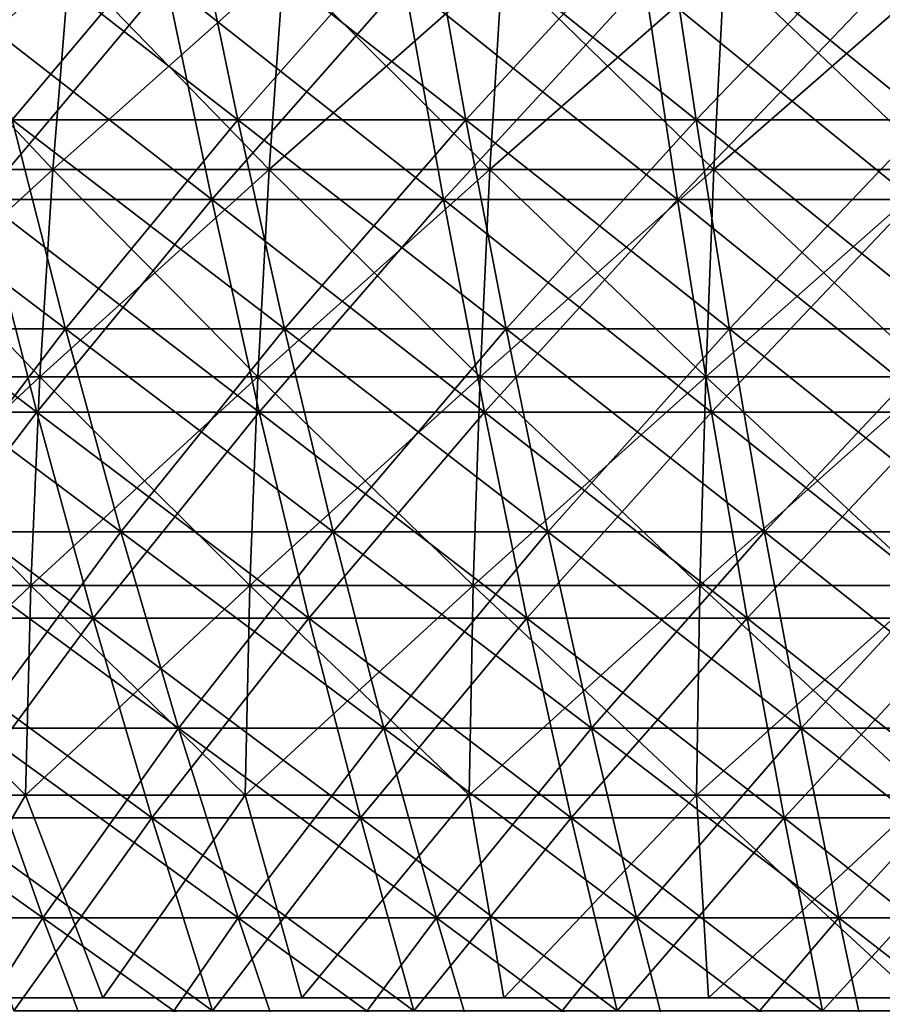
# Model space of a CAD drawing. Header units: millimetres. Extents: x -125 to 125, y 3898 to 4025.
# Tile 94 of 256: x -30 to -16, y 3934 to 3950. Entities that reach past the tile are written whole.
import ezdxf

# ---------------------------------------------------------------- set-up
doc = ezdxf.new("R2010")
doc.units = ezdxf.units.MM
doc.header["$LTSCALE"] = 2.2935
for name, color, linetype in [('2', 7, 'CONTINUOUS'), ('3', 7, 'CONTINUOUS'), ('4', 7, 'CONTINUOUS'), ('5', 7, 'CONTINUOUS'), ('6', 7, 'CONTINUOUS'), ('7', 7, 'CONTINUOUS')]:
    doc.layers.add(name, color=color, linetype=linetype)

msp = doc.modelspace()

# ---------------------------------------------------------------- linework, layer by layer
at = {"layer": '2', "color": 36, "linetype": 'Continuous', "true_color": 0x833d1e}
for points in [[(-30.235, 3947.208, 93.055), (-26.559, 3947.208, 94.17), (-31.066, 3950.715, 95.612), (-30.235, 3947.208, 93.055)], [(-31.066, 3950.715, 95.612), (-26.559, 3947.208, 94.17), (-27.289, 3950.715, 96.758), (-31.066, 3950.715, 95.612)], [(-26.559, 3947.208, 94.17), (-22.841, 3947.208, 95.141), (-27.289, 3950.715, 96.758), (-26.559, 3947.208, 94.17)], [(-27.289, 3950.715, 96.758), (-22.841, 3947.208, 95.141), (-23.469, 3950.715, 97.755), (-27.289, 3950.715, 96.758)], [(-22.841, 3947.208, 95.141), (-19.088, 3947.208, 95.964), (-23.469, 3950.715, 97.755), (-22.841, 3947.208, 95.141)], [(-23.469, 3950.715, 97.755), (-19.088, 3947.208, 95.964), (-19.613, 3950.715, 98.601), (-23.469, 3950.715, 97.755)], [(-19.088, 3947.208, 95.964), (-15.306, 3947.208, 96.639), (-19.613, 3950.715, 98.601), (-19.088, 3947.208, 95.964)], [(-19.613, 3950.715, 98.601), (-15.306, 3947.208, 96.639), (-15.727, 3950.715, 99.295), (-19.613, 3950.715, 98.601)], [(-32.893, 3943.798, 89.159), (-29.367, 3943.798, 90.382), (-33.865, 3947.208, 91.796), (-32.893, 3943.798, 89.159)], [(-33.865, 3947.208, 91.796), (-29.367, 3943.798, 90.382), (-30.235, 3947.208, 93.055), (-33.865, 3947.208, 91.796)], [(-29.367, 3943.798, 90.382), (-25.796, 3943.798, 91.465), (-30.235, 3947.208, 93.055), (-29.367, 3943.798, 90.382)], [(-30.235, 3947.208, 93.055), (-25.796, 3943.798, 91.465), (-26.559, 3947.208, 94.17), (-30.235, 3947.208, 93.055)], [(-25.796, 3943.798, 91.465), (-22.185, 3943.798, 92.407), (-26.559, 3947.208, 94.17), (-25.796, 3943.798, 91.465)], [(-26.559, 3947.208, 94.17), (-22.185, 3943.798, 92.407), (-22.841, 3947.208, 95.141), (-26.559, 3947.208, 94.17)], [(-22.185, 3943.798, 92.407), (-18.54, 3943.798, 93.207), (-22.841, 3947.208, 95.141), (-22.185, 3943.798, 92.407)], [(-22.841, 3947.208, 95.141), (-18.54, 3943.798, 93.207), (-19.088, 3947.208, 95.964), (-22.841, 3947.208, 95.141)], [(-18.54, 3943.798, 93.207), (-14.866, 3943.798, 93.863), (-19.088, 3947.208, 95.964), (-18.54, 3943.798, 93.207)], [(-19.088, 3947.208, 95.964), (-14.866, 3943.798, 93.863), (-15.306, 3947.208, 96.639), (-19.088, 3947.208, 95.964)], [(-31.879, 3940.49, 86.41), (-28.461, 3940.49, 87.595), (-32.893, 3943.798, 89.159), (-31.879, 3940.49, 86.41)], [(-32.893, 3943.798, 89.159), (-28.461, 3940.49, 87.595), (-29.367, 3943.798, 90.382), (-32.893, 3943.798, 89.159)], [(-28.461, 3940.49, 87.595), (-25.001, 3940.49, 88.645), (-29.367, 3943.798, 90.382), (-28.461, 3940.49, 87.595)], [(-29.367, 3943.798, 90.382), (-25.001, 3940.49, 88.645), (-25.796, 3943.798, 91.465), (-29.367, 3943.798, 90.382)], [(-25.001, 3940.49, 88.645), (-21.501, 3940.49, 89.558), (-25.796, 3943.798, 91.465), (-25.001, 3940.49, 88.645)], [(-25.796, 3943.798, 91.465), (-21.501, 3940.49, 89.558), (-22.185, 3943.798, 92.407), (-25.796, 3943.798, 91.465)], [(-21.501, 3940.49, 89.558), (-17.968, 3940.49, 90.334), (-22.185, 3943.798, 92.407), (-21.501, 3940.49, 89.558)], [(-22.185, 3943.798, 92.407), (-17.968, 3940.49, 90.334), (-18.54, 3943.798, 93.207), (-22.185, 3943.798, 92.407)], [(-17.968, 3940.49, 90.334), (-14.408, 3940.49, 90.969), (-18.54, 3943.798, 93.207), (-17.968, 3940.49, 90.334)], [(-18.54, 3943.798, 93.207), (-14.408, 3940.49, 90.969), (-14.866, 3943.798, 93.863), (-18.54, 3943.798, 93.207)], [(-30.825, 3937.287, 83.554), (-27.521, 3937.287, 84.7), (-31.879, 3940.49, 86.41), (-30.825, 3937.287, 83.554)], [(-31.879, 3940.49, 86.41), (-27.521, 3937.287, 84.7), (-28.461, 3940.49, 87.595), (-31.879, 3940.49, 86.41)], [(-27.521, 3937.287, 84.7), (-24.174, 3937.287, 85.715), (-28.461, 3940.49, 87.595), (-27.521, 3937.287, 84.7)], [(-28.461, 3940.49, 87.595), (-24.174, 3937.287, 85.715), (-25.001, 3940.49, 88.645), (-28.461, 3940.49, 87.595)], [(-24.174, 3937.287, 85.715), (-20.79, 3937.287, 86.598), (-25.001, 3940.49, 88.645), (-24.174, 3937.287, 85.715)], [(-25.001, 3940.49, 88.645), (-20.79, 3937.287, 86.598), (-21.501, 3940.49, 89.558), (-25.001, 3940.49, 88.645)], [(-20.79, 3937.287, 86.598), (-17.374, 3937.287, 87.347), (-21.501, 3940.49, 89.558), (-20.79, 3937.287, 86.598)], [(-21.501, 3940.49, 89.558), (-17.374, 3937.287, 87.347), (-17.968, 3940.49, 90.334), (-21.501, 3940.49, 89.558)], [(-17.374, 3937.287, 87.347), (-13.932, 3937.287, 87.962), (-17.968, 3940.49, 90.334), (-17.374, 3937.287, 87.347)], [(-17.968, 3940.49, 90.334), (-13.932, 3937.287, 87.962), (-14.408, 3940.49, 90.969), (-17.968, 3940.49, 90.334)], [(-29.732, 3934.194, 80.593), (-26.545, 3934.194, 81.698), (-30.825, 3937.287, 83.554), (-29.732, 3934.194, 80.593)], [(-30.825, 3937.287, 83.554), (-26.545, 3934.194, 81.698), (-27.521, 3937.287, 84.7), (-30.825, 3937.287, 83.554)], [(-26.545, 3934.194, 81.698), (-23.317, 3934.194, 82.677), (-27.521, 3937.287, 84.7), (-26.545, 3934.194, 81.698)], [(-27.521, 3937.287, 84.7), (-23.317, 3934.194, 82.677), (-24.174, 3937.287, 85.715), (-27.521, 3937.287, 84.7)], [(-23.317, 3934.194, 82.677), (-20.053, 3934.194, 83.529), (-24.174, 3937.287, 85.715), (-23.317, 3934.194, 82.677)], [(-24.174, 3937.287, 85.715), (-20.053, 3934.194, 83.529), (-20.79, 3937.287, 86.598), (-24.174, 3937.287, 85.715)], [(-20.053, 3934.194, 83.529), (-16.759, 3934.194, 84.252), (-20.79, 3937.287, 86.598), (-20.053, 3934.194, 83.529)], [(-20.79, 3937.287, 86.598), (-16.759, 3934.194, 84.252), (-17.374, 3937.287, 87.347), (-20.79, 3937.287, 86.598)], [(-16.759, 3934.194, 84.252), (-13.438, 3934.194, 84.845), (-17.374, 3937.287, 87.347), (-16.759, 3934.194, 84.252)], [(-17.374, 3937.287, 87.347), (-13.438, 3934.194, 84.845), (-13.932, 3937.287, 87.962), (-17.374, 3937.287, 87.347)]]:
    msp.add_3dface(points, dxfattribs=at)
at = {"layer": '3', "color": 36, "linetype": 'Continuous', "true_color": 0x833d1e}
for points in [[(-27.289, 3950.715, -96.758), (-30.235, 3947.208, -93.055), (-31.066, 3950.715, -95.612), (-27.289, 3950.715, -96.758)], [(-26.559, 3947.208, -94.17), (-30.235, 3947.208, -93.055), (-27.289, 3950.715, -96.758), (-26.559, 3947.208, -94.17)], [(-23.469, 3950.715, -97.755), (-26.559, 3947.208, -94.17), (-27.289, 3950.715, -96.758), (-23.469, 3950.715, -97.755)], [(-22.841, 3947.208, -95.141), (-26.559, 3947.208, -94.17), (-23.469, 3950.715, -97.755), (-22.841, 3947.208, -95.141)], [(-19.613, 3950.715, -98.601), (-22.841, 3947.208, -95.141), (-23.469, 3950.715, -97.755), (-19.613, 3950.715, -98.601)], [(-19.088, 3947.208, -95.964), (-22.841, 3947.208, -95.141), (-19.613, 3950.715, -98.601), (-19.088, 3947.208, -95.964)], [(-15.727, 3950.715, -99.295), (-19.088, 3947.208, -95.964), (-19.613, 3950.715, -98.601), (-15.727, 3950.715, -99.295)], [(-15.306, 3947.208, -96.639), (-19.088, 3947.208, -95.964), (-15.727, 3950.715, -99.295), (-15.306, 3947.208, -96.639)], [(-29.367, 3943.798, -90.382), (-32.893, 3943.798, -89.159), (-30.235, 3947.208, -93.055), (-29.367, 3943.798, -90.382)], [(-26.559, 3947.208, -94.17), (-29.367, 3943.798, -90.382), (-30.235, 3947.208, -93.055), (-26.559, 3947.208, -94.17)], [(-25.796, 3943.798, -91.465), (-29.367, 3943.798, -90.382), (-26.559, 3947.208, -94.17), (-25.796, 3943.798, -91.465)], [(-22.841, 3947.208, -95.141), (-25.796, 3943.798, -91.465), (-26.559, 3947.208, -94.17), (-22.841, 3947.208, -95.141)], [(-22.185, 3943.798, -92.407), (-25.796, 3943.798, -91.465), (-22.841, 3947.208, -95.141), (-22.185, 3943.798, -92.407)], [(-19.088, 3947.208, -95.964), (-22.185, 3943.798, -92.407), (-22.841, 3947.208, -95.141), (-19.088, 3947.208, -95.964)], [(-18.54, 3943.798, -93.207), (-22.185, 3943.798, -92.407), (-19.088, 3947.208, -95.964), (-18.54, 3943.798, -93.207)], [(-15.306, 3947.208, -96.639), (-18.54, 3943.798, -93.207), (-19.088, 3947.208, -95.964), (-15.306, 3947.208, -96.639)], [(-14.866, 3943.798, -93.863), (-18.54, 3943.798, -93.207), (-15.306, 3947.208, -96.639), (-14.866, 3943.798, -93.863)], [(-29.367, 3943.798, -90.382), (-31.879, 3940.49, -86.41), (-32.893, 3943.798, -89.159), (-29.367, 3943.798, -90.382)], [(-28.461, 3940.49, -87.595), (-31.879, 3940.49, -86.41), (-29.367, 3943.798, -90.382), (-28.461, 3940.49, -87.595)], [(-25.796, 3943.798, -91.465), (-28.461, 3940.49, -87.595), (-29.367, 3943.798, -90.382), (-25.796, 3943.798, -91.465)], [(-25.001, 3940.49, -88.645), (-28.461, 3940.49, -87.595), (-25.796, 3943.798, -91.465), (-25.001, 3940.49, -88.645)], [(-22.185, 3943.798, -92.407), (-25.001, 3940.49, -88.645), (-25.796, 3943.798, -91.465), (-22.185, 3943.798, -92.407)], [(-21.501, 3940.49, -89.558), (-25.001, 3940.49, -88.645), (-22.185, 3943.798, -92.407), (-21.501, 3940.49, -89.558)], [(-18.54, 3943.798, -93.207), (-21.501, 3940.49, -89.558), (-22.185, 3943.798, -92.407), (-18.54, 3943.798, -93.207)], [(-17.968, 3940.49, -90.334), (-21.501, 3940.49, -89.558), (-18.54, 3943.798, -93.207), (-17.968, 3940.49, -90.334)], [(-14.866, 3943.798, -93.863), (-17.968, 3940.49, -90.334), (-18.54, 3943.798, -93.207), (-14.866, 3943.798, -93.863)], [(-14.408, 3940.49, -90.969), (-17.968, 3940.49, -90.334), (-14.866, 3943.798, -93.863), (-14.408, 3940.49, -90.969)], [(-28.461, 3940.49, -87.595), (-30.825, 3937.287, -83.554), (-31.879, 3940.49, -86.41), (-28.461, 3940.49, -87.595)], [(-27.521, 3937.287, -84.7), (-30.825, 3937.287, -83.554), (-28.461, 3940.49, -87.595), (-27.521, 3937.287, -84.7)], [(-25.001, 3940.49, -88.645), (-27.521, 3937.287, -84.7), (-28.461, 3940.49, -87.595), (-25.001, 3940.49, -88.645)], [(-24.174, 3937.287, -85.715), (-27.521, 3937.287, -84.7), (-25.001, 3940.49, -88.645), (-24.174, 3937.287, -85.715)], [(-21.501, 3940.49, -89.558), (-24.174, 3937.287, -85.715), (-25.001, 3940.49, -88.645), (-21.501, 3940.49, -89.558)], [(-20.79, 3937.287, -86.598), (-24.174, 3937.287, -85.715), (-21.501, 3940.49, -89.558), (-20.79, 3937.287, -86.598)], [(-17.968, 3940.49, -90.334), (-20.79, 3937.287, -86.598), (-21.501, 3940.49, -89.558), (-17.968, 3940.49, -90.334)], [(-17.374, 3937.287, -87.347), (-20.79, 3937.287, -86.598), (-17.968, 3940.49, -90.334), (-17.374, 3937.287, -87.347)], [(-14.408, 3940.49, -90.969), (-17.374, 3937.287, -87.347), (-17.968, 3940.49, -90.334), (-14.408, 3940.49, -90.969)], [(-13.932, 3937.287, -87.962), (-17.374, 3937.287, -87.347), (-14.408, 3940.49, -90.969), (-13.932, 3937.287, -87.962)], [(-27.521, 3937.287, -84.7), (-29.732, 3934.194, -80.593), (-30.825, 3937.287, -83.554), (-27.521, 3937.287, -84.7)], [(-26.545, 3934.194, -81.698), (-29.732, 3934.194, -80.593), (-27.521, 3937.287, -84.7), (-26.545, 3934.194, -81.698)], [(-24.174, 3937.287, -85.715), (-26.545, 3934.194, -81.698), (-27.521, 3937.287, -84.7), (-24.174, 3937.287, -85.715)], [(-23.317, 3934.194, -82.677), (-26.545, 3934.194, -81.698), (-24.174, 3937.287, -85.715), (-23.317, 3934.194, -82.677)], [(-20.79, 3937.287, -86.598), (-23.317, 3934.194, -82.677), (-24.174, 3937.287, -85.715), (-20.79, 3937.287, -86.598)], [(-20.053, 3934.194, -83.529), (-23.317, 3934.194, -82.677), (-20.79, 3937.287, -86.598), (-20.053, 3934.194, -83.529)], [(-17.374, 3937.287, -87.347), (-20.053, 3934.194, -83.529), (-20.79, 3937.287, -86.598), (-17.374, 3937.287, -87.347)], [(-16.759, 3934.194, -84.252), (-20.053, 3934.194, -83.529), (-17.374, 3937.287, -87.347), (-16.759, 3934.194, -84.252)], [(-13.932, 3937.287, -87.962), (-16.759, 3934.194, -84.252), (-17.374, 3937.287, -87.347), (-13.932, 3937.287, -87.962)], [(-13.438, 3934.194, -84.845), (-16.759, 3934.194, -84.252), (-13.932, 3937.287, -87.962), (-13.438, 3934.194, -84.845)]]:
    msp.add_3dface(points, dxfattribs=at)
at = {"layer": '4', "color": 36, "linetype": 'Continuous', "true_color": 0x833d1e}
for points in [[(-29.761, 3948.489, -91.593), (-26.142, 3948.489, -92.691), (-30.577, 3951.939, -94.107), (-29.761, 3948.489, -91.593)], [(-30.577, 3951.939, -94.107), (-26.142, 3948.489, -92.691), (-26.859, 3951.939, -95.235), (-30.577, 3951.939, -94.107)], [(-26.142, 3948.489, -92.691), (-22.482, 3948.489, -93.646), (-26.859, 3951.939, -95.235), (-26.142, 3948.489, -92.691)], [(-26.859, 3951.939, -95.235), (-22.482, 3948.489, -93.646), (-23.099, 3951.939, -96.216), (-26.859, 3951.939, -95.235)], [(-22.482, 3948.489, -93.646), (-18.789, 3948.489, -94.457), (-23.099, 3951.939, -96.216), (-22.482, 3948.489, -93.646)], [(-23.099, 3951.939, -96.216), (-18.789, 3948.489, -94.457), (-19.304, 3951.939, -97.049), (-23.099, 3951.939, -96.216)], [(-18.789, 3948.489, -94.457), (-15.066, 3948.489, -95.121), (-19.304, 3951.939, -97.049), (-18.789, 3948.489, -94.457)], [(-19.304, 3951.939, -97.049), (-15.066, 3948.489, -95.121), (-15.479, 3951.939, -97.732), (-19.304, 3951.939, -97.049)], [(-32.377, 3945.134, -87.762), (-28.907, 3945.134, -88.966), (-33.334, 3948.489, -90.354), (-32.377, 3945.134, -87.762)], [(-33.334, 3948.489, -90.354), (-28.907, 3945.134, -88.966), (-29.761, 3948.489, -91.593), (-33.334, 3948.489, -90.354)], [(-28.907, 3945.134, -88.966), (-25.392, 3945.134, -90.032), (-29.761, 3948.489, -91.593), (-28.907, 3945.134, -88.966)], [(-29.761, 3948.489, -91.593), (-25.392, 3945.134, -90.032), (-26.142, 3948.489, -92.691), (-29.761, 3948.489, -91.593)], [(-25.392, 3945.134, -90.032), (-21.837, 3945.134, -90.959), (-26.142, 3948.489, -92.691), (-25.392, 3945.134, -90.032)], [(-26.142, 3948.489, -92.691), (-21.837, 3945.134, -90.959), (-22.482, 3948.489, -93.646), (-26.142, 3948.489, -92.691)], [(-21.837, 3945.134, -90.959), (-18.25, 3945.134, -91.747), (-22.482, 3948.489, -93.646), (-21.837, 3945.134, -90.959)], [(-22.482, 3948.489, -93.646), (-18.25, 3945.134, -91.747), (-18.789, 3948.489, -94.457), (-22.482, 3948.489, -93.646)], [(-18.25, 3945.134, -91.747), (-14.633, 3945.134, -92.392), (-18.789, 3948.489, -94.457), (-18.25, 3945.134, -91.747)], [(-18.789, 3948.489, -94.457), (-14.633, 3945.134, -92.392), (-15.066, 3948.489, -95.121), (-18.789, 3948.489, -94.457)], [(-31.38, 3941.879, -85.06), (-28.017, 3941.879, -86.227), (-32.377, 3945.134, -87.762), (-31.38, 3941.879, -85.06)], [(-32.377, 3945.134, -87.762), (-28.017, 3941.879, -86.227), (-28.907, 3945.134, -88.966), (-32.377, 3945.134, -87.762)], [(-28.017, 3941.879, -86.227), (-24.61, 3941.879, -87.26), (-28.907, 3945.134, -88.966), (-28.017, 3941.879, -86.227)], [(-28.907, 3945.134, -88.966), (-24.61, 3941.879, -87.26), (-25.392, 3945.134, -90.032), (-28.907, 3945.134, -88.966)], [(-24.61, 3941.879, -87.26), (-21.165, 3941.879, -88.159), (-25.392, 3945.134, -90.032), (-24.61, 3941.879, -87.26)], [(-25.392, 3945.134, -90.032), (-21.165, 3941.879, -88.159), (-21.837, 3945.134, -90.959), (-25.392, 3945.134, -90.032)], [(-21.165, 3941.879, -88.159), (-17.688, 3941.879, -88.922), (-21.837, 3945.134, -90.959), (-21.165, 3941.879, -88.159)], [(-21.837, 3945.134, -90.959), (-17.688, 3941.879, -88.922), (-18.25, 3945.134, -91.747), (-21.837, 3945.134, -90.959)], [(-17.688, 3941.879, -88.922), (-14.183, 3941.879, -89.548), (-18.25, 3945.134, -91.747), (-17.688, 3941.879, -88.922)], [(-18.25, 3945.134, -91.747), (-14.183, 3941.879, -89.548), (-14.633, 3945.134, -92.392), (-18.25, 3945.134, -91.747)], [(-30.344, 3938.728, -82.252), (-27.092, 3938.728, -83.38), (-31.38, 3941.879, -85.06), (-30.344, 3938.728, -82.252)], [(-31.38, 3941.879, -85.06), (-27.092, 3938.728, -83.38), (-28.017, 3941.879, -86.227), (-31.38, 3941.879, -85.06)], [(-27.092, 3938.728, -83.38), (-23.797, 3938.728, -84.379), (-28.017, 3941.879, -86.227), (-27.092, 3938.728, -83.38)], [(-28.017, 3941.879, -86.227), (-23.797, 3938.728, -84.379), (-24.61, 3941.879, -87.26), (-28.017, 3941.879, -86.227)], [(-23.797, 3938.728, -84.379), (-20.466, 3938.728, -85.249), (-24.61, 3941.879, -87.26), (-23.797, 3938.728, -84.379)], [(-24.61, 3941.879, -87.26), (-20.466, 3938.728, -85.249), (-21.165, 3941.879, -88.159), (-24.61, 3941.879, -87.26)], [(-20.466, 3938.728, -85.249), (-17.104, 3938.728, -85.986), (-21.165, 3941.879, -88.159), (-20.466, 3938.728, -85.249)], [(-21.165, 3941.879, -88.159), (-17.104, 3938.728, -85.986), (-17.688, 3941.879, -88.922), (-21.165, 3941.879, -88.159)], [(-17.104, 3938.728, -85.986), (-13.715, 3938.728, -86.592), (-17.688, 3941.879, -88.922), (-17.104, 3938.728, -85.986)], [(-17.688, 3941.879, -88.922), (-13.715, 3938.728, -86.592), (-14.183, 3941.879, -89.548), (-17.688, 3941.879, -88.922)], [(-32.363, 3935.685, -78.131), (-29.271, 3935.685, -79.341), (-33.55, 3938.728, -80.997), (-32.363, 3935.685, -78.131)], [(-33.55, 3938.728, -80.997), (-29.271, 3935.685, -79.341), (-30.344, 3938.728, -82.252), (-33.55, 3938.728, -80.997)], [(-29.271, 3935.685, -79.341), (-26.133, 3935.685, -80.429), (-30.344, 3938.728, -82.252), (-29.271, 3935.685, -79.341)], [(-30.344, 3938.728, -82.252), (-26.133, 3935.685, -80.429), (-27.092, 3938.728, -83.38), (-30.344, 3938.728, -82.252)], [(-26.133, 3935.685, -80.429), (-22.955, 3935.685, -81.393), (-27.092, 3938.728, -83.38), (-26.133, 3935.685, -80.429)], [(-27.092, 3938.728, -83.38), (-22.955, 3935.685, -81.393), (-23.797, 3938.728, -84.379), (-27.092, 3938.728, -83.38)], [(-22.955, 3935.685, -81.393), (-19.742, 3935.685, -82.232), (-23.797, 3938.728, -84.379), (-22.955, 3935.685, -81.393)], [(-23.797, 3938.728, -84.379), (-19.742, 3935.685, -82.232), (-20.466, 3938.728, -85.249), (-23.797, 3938.728, -84.379)], [(-19.742, 3935.685, -82.232), (-16.498, 3935.685, -82.943), (-20.466, 3938.728, -85.249), (-19.742, 3935.685, -82.232)], [(-20.466, 3938.728, -85.249), (-16.498, 3935.685, -82.943), (-17.104, 3938.728, -85.986), (-20.466, 3938.728, -85.249)], [(-16.498, 3935.685, -82.943), (-13.229, 3935.685, -83.527), (-17.104, 3938.728, -85.986), (-16.498, 3935.685, -82.943)], [(-17.104, 3938.728, -85.986), (-13.229, 3935.685, -83.527), (-13.715, 3938.728, -86.592), (-17.104, 3938.728, -85.986)], [(-31.135, 3932.753, -75.167), (-28.16, 3932.753, -76.331), (-32.363, 3935.685, -78.131), (-31.135, 3932.753, -75.167)], [(-32.363, 3935.685, -78.131), (-28.16, 3932.753, -76.331), (-29.271, 3935.685, -79.341), (-32.363, 3935.685, -78.131)], [(-28.16, 3932.753, -76.331), (-25.142, 3932.753, -77.378), (-29.271, 3935.685, -79.341), (-28.16, 3932.753, -76.331)], [(-29.271, 3935.685, -79.341), (-25.142, 3932.753, -77.378), (-26.133, 3935.685, -80.429), (-29.271, 3935.685, -79.341)], [(-25.142, 3932.753, -77.378), (-22.084, 3932.753, -78.305), (-26.133, 3935.685, -80.429), (-25.142, 3932.753, -77.378)], [(-26.133, 3935.685, -80.429), (-22.084, 3932.753, -78.305), (-22.955, 3935.685, -81.393), (-26.133, 3935.685, -80.429)], [(-22.084, 3932.753, -78.305), (-18.993, 3932.753, -79.112), (-22.955, 3935.685, -81.393), (-22.084, 3932.753, -78.305)], [(-22.955, 3935.685, -81.393), (-18.993, 3932.753, -79.112), (-19.742, 3935.685, -82.232), (-22.955, 3935.685, -81.393)], [(-18.993, 3932.753, -79.112), (-15.873, 3932.753, -79.797), (-19.742, 3935.685, -82.232), (-18.993, 3932.753, -79.112)], [(-19.742, 3935.685, -82.232), (-15.873, 3932.753, -79.797), (-16.498, 3935.685, -82.943), (-19.742, 3935.685, -82.232)], [(-15.873, 3932.753, -79.797), (-12.728, 3932.753, -80.358), (-16.498, 3935.685, -82.943), (-15.873, 3932.753, -79.797)], [(-16.498, 3935.685, -82.943), (-12.728, 3932.753, -80.358), (-13.229, 3935.685, -83.527), (-16.498, 3935.685, -82.943)]]:
    msp.add_3dface(points, dxfattribs=at)
at = {"layer": '5', "color": 36, "linetype": 'Continuous', "true_color": 0x833d1e}
for points in [[(-26.859, 3951.939, 95.235), (-29.761, 3948.489, 91.593), (-30.577, 3951.939, 94.107), (-26.859, 3951.939, 95.235)], [(-26.142, 3948.489, 92.691), (-29.761, 3948.489, 91.593), (-26.859, 3951.939, 95.235), (-26.142, 3948.489, 92.691)], [(-23.099, 3951.939, 96.216), (-26.142, 3948.489, 92.691), (-26.859, 3951.939, 95.235), (-23.099, 3951.939, 96.216)], [(-22.482, 3948.489, 93.646), (-26.142, 3948.489, 92.691), (-23.099, 3951.939, 96.216), (-22.482, 3948.489, 93.646)], [(-19.304, 3951.939, 97.049), (-22.482, 3948.489, 93.646), (-23.099, 3951.939, 96.216), (-19.304, 3951.939, 97.049)], [(-18.789, 3948.489, 94.457), (-22.482, 3948.489, 93.646), (-19.304, 3951.939, 97.049), (-18.789, 3948.489, 94.457)], [(-15.479, 3951.939, 97.732), (-18.789, 3948.489, 94.457), (-19.304, 3951.939, 97.049), (-15.479, 3951.939, 97.732)], [(-15.066, 3948.489, 95.121), (-18.789, 3948.489, 94.457), (-15.479, 3951.939, 97.732), (-15.066, 3948.489, 95.121)], [(-28.907, 3945.134, 88.966), (-32.377, 3945.134, 87.762), (-29.761, 3948.489, 91.593), (-28.907, 3945.134, 88.966)], [(-26.142, 3948.489, 92.691), (-28.907, 3945.134, 88.966), (-29.761, 3948.489, 91.593), (-26.142, 3948.489, 92.691)], [(-25.392, 3945.134, 90.032), (-28.907, 3945.134, 88.966), (-26.142, 3948.489, 92.691), (-25.392, 3945.134, 90.032)], [(-22.482, 3948.489, 93.646), (-25.392, 3945.134, 90.032), (-26.142, 3948.489, 92.691), (-22.482, 3948.489, 93.646)], [(-21.837, 3945.134, 90.959), (-25.392, 3945.134, 90.032), (-22.482, 3948.489, 93.646), (-21.837, 3945.134, 90.959)], [(-18.789, 3948.489, 94.457), (-21.837, 3945.134, 90.959), (-22.482, 3948.489, 93.646), (-18.789, 3948.489, 94.457)], [(-18.25, 3945.134, 91.747), (-21.837, 3945.134, 90.959), (-18.789, 3948.489, 94.457), (-18.25, 3945.134, 91.747)], [(-15.066, 3948.489, 95.121), (-18.25, 3945.134, 91.747), (-18.789, 3948.489, 94.457), (-15.066, 3948.489, 95.121)], [(-14.633, 3945.134, 92.392), (-18.25, 3945.134, 91.747), (-15.066, 3948.489, 95.121), (-14.633, 3945.134, 92.392)], [(-28.907, 3945.134, 88.966), (-31.38, 3941.879, 85.06), (-32.377, 3945.134, 87.762), (-28.907, 3945.134, 88.966)], [(-28.017, 3941.879, 86.227), (-31.38, 3941.879, 85.06), (-28.907, 3945.134, 88.966), (-28.017, 3941.879, 86.227)], [(-25.392, 3945.134, 90.032), (-28.017, 3941.879, 86.227), (-28.907, 3945.134, 88.966), (-25.392, 3945.134, 90.032)], [(-24.61, 3941.879, 87.26), (-28.017, 3941.879, 86.227), (-25.392, 3945.134, 90.032), (-24.61, 3941.879, 87.26)], [(-21.837, 3945.134, 90.959), (-24.61, 3941.879, 87.26), (-25.392, 3945.134, 90.032), (-21.837, 3945.134, 90.959)], [(-21.165, 3941.879, 88.159), (-24.61, 3941.879, 87.26), (-21.837, 3945.134, 90.959), (-21.165, 3941.879, 88.159)], [(-18.25, 3945.134, 91.747), (-21.165, 3941.879, 88.159), (-21.837, 3945.134, 90.959), (-18.25, 3945.134, 91.747)], [(-17.688, 3941.879, 88.922), (-21.165, 3941.879, 88.159), (-18.25, 3945.134, 91.747), (-17.688, 3941.879, 88.922)], [(-14.633, 3945.134, 92.392), (-17.688, 3941.879, 88.922), (-18.25, 3945.134, 91.747), (-14.633, 3945.134, 92.392)], [(-14.183, 3941.879, 89.548), (-17.688, 3941.879, 88.922), (-14.633, 3945.134, 92.392), (-14.183, 3941.879, 89.548)], [(-28.017, 3941.879, 86.227), (-30.344, 3938.728, 82.252), (-31.38, 3941.879, 85.06), (-28.017, 3941.879, 86.227)], [(-27.092, 3938.728, 83.38), (-30.344, 3938.728, 82.252), (-28.017, 3941.879, 86.227), (-27.092, 3938.728, 83.38)], [(-24.61, 3941.879, 87.26), (-27.092, 3938.728, 83.38), (-28.017, 3941.879, 86.227), (-24.61, 3941.879, 87.26)], [(-23.797, 3938.728, 84.379), (-27.092, 3938.728, 83.38), (-24.61, 3941.879, 87.26), (-23.797, 3938.728, 84.379)], [(-21.165, 3941.879, 88.159), (-23.797, 3938.728, 84.379), (-24.61, 3941.879, 87.26), (-21.165, 3941.879, 88.159)], [(-20.466, 3938.728, 85.249), (-23.797, 3938.728, 84.379), (-21.165, 3941.879, 88.159), (-20.466, 3938.728, 85.249)], [(-17.688, 3941.879, 88.922), (-20.466, 3938.728, 85.249), (-21.165, 3941.879, 88.159), (-17.688, 3941.879, 88.922)], [(-17.104, 3938.728, 85.986), (-20.466, 3938.728, 85.249), (-17.688, 3941.879, 88.922), (-17.104, 3938.728, 85.986)], [(-14.183, 3941.879, 89.548), (-17.104, 3938.728, 85.986), (-17.688, 3941.879, 88.922), (-14.183, 3941.879, 89.548)], [(-13.715, 3938.728, 86.592), (-17.104, 3938.728, 85.986), (-14.183, 3941.879, 89.548), (-13.715, 3938.728, 86.592)], [(-29.271, 3935.685, 79.341), (-32.363, 3935.685, 78.131), (-30.344, 3938.728, 82.252), (-29.271, 3935.685, 79.341)], [(-27.092, 3938.728, 83.38), (-29.271, 3935.685, 79.341), (-30.344, 3938.728, 82.252), (-27.092, 3938.728, 83.38)], [(-26.133, 3935.685, 80.429), (-29.271, 3935.685, 79.341), (-27.092, 3938.728, 83.38), (-26.133, 3935.685, 80.429)], [(-23.797, 3938.728, 84.379), (-26.133, 3935.685, 80.429), (-27.092, 3938.728, 83.38), (-23.797, 3938.728, 84.379)], [(-22.955, 3935.685, 81.393), (-26.133, 3935.685, 80.429), (-23.797, 3938.728, 84.379), (-22.955, 3935.685, 81.393)], [(-20.466, 3938.728, 85.249), (-22.955, 3935.685, 81.393), (-23.797, 3938.728, 84.379), (-20.466, 3938.728, 85.249)], [(-19.742, 3935.685, 82.232), (-22.955, 3935.685, 81.393), (-20.466, 3938.728, 85.249), (-19.742, 3935.685, 82.232)], [(-17.104, 3938.728, 85.986), (-19.742, 3935.685, 82.232), (-20.466, 3938.728, 85.249), (-17.104, 3938.728, 85.986)], [(-16.498, 3935.685, 82.943), (-19.742, 3935.685, 82.232), (-17.104, 3938.728, 85.986), (-16.498, 3935.685, 82.943)], [(-13.715, 3938.728, 86.592), (-16.498, 3935.685, 82.943), (-17.104, 3938.728, 85.986), (-13.715, 3938.728, 86.592)], [(-13.229, 3935.685, 83.527), (-16.498, 3935.685, 82.943), (-13.715, 3938.728, 86.592), (-13.229, 3935.685, 83.527)], [(-29.271, 3935.685, 79.341), (-31.135, 3932.753, 75.167), (-32.363, 3935.685, 78.131), (-29.271, 3935.685, 79.341)], [(-28.16, 3932.753, 76.331), (-31.135, 3932.753, 75.167), (-29.271, 3935.685, 79.341), (-28.16, 3932.753, 76.331)], [(-26.133, 3935.685, 80.429), (-28.16, 3932.753, 76.331), (-29.271, 3935.685, 79.341), (-26.133, 3935.685, 80.429)], [(-25.142, 3932.753, 77.378), (-28.16, 3932.753, 76.331), (-26.133, 3935.685, 80.429), (-25.142, 3932.753, 77.378)], [(-22.955, 3935.685, 81.393), (-25.142, 3932.753, 77.378), (-26.133, 3935.685, 80.429), (-22.955, 3935.685, 81.393)], [(-22.084, 3932.753, 78.305), (-25.142, 3932.753, 77.378), (-22.955, 3935.685, 81.393), (-22.084, 3932.753, 78.305)], [(-19.742, 3935.685, 82.232), (-22.084, 3932.753, 78.305), (-22.955, 3935.685, 81.393), (-19.742, 3935.685, 82.232)], [(-18.993, 3932.753, 79.112), (-22.084, 3932.753, 78.305), (-19.742, 3935.685, 82.232), (-18.993, 3932.753, 79.112)], [(-16.498, 3935.685, 82.943), (-18.993, 3932.753, 79.112), (-19.742, 3935.685, 82.232), (-16.498, 3935.685, 82.943)], [(-15.873, 3932.753, 79.797), (-18.993, 3932.753, 79.112), (-16.498, 3935.685, 82.943), (-15.873, 3932.753, 79.797)], [(-13.229, 3935.685, 83.527), (-15.873, 3932.753, 79.797), (-16.498, 3935.685, 82.943), (-13.229, 3935.685, 83.527)], [(-12.728, 3932.753, 80.358), (-15.873, 3932.753, 79.797), (-13.229, 3935.685, 83.527), (-12.728, 3932.753, 80.358)]]:
    msp.add_3dface(points, dxfattribs=at)
at = {"layer": '6', "color": 7, "linetype": 'Continuous', "true_color": 0xe0f2ff}
for points in [[(-32.507, 3947.692, 66.269), (-29.108, 3947.692, 67.831), (-32.211, 3950.994, 65.667), (-32.507, 3947.692, 66.269)], [(-32.211, 3950.994, 65.667), (-29.108, 3947.692, 67.831), (-28.844, 3950.994, 67.214), (-32.211, 3950.994, 65.667)], [(-29.108, 3947.692, 67.831), (-25.636, 3947.692, 69.218), (-28.844, 3950.994, 67.214), (-29.108, 3947.692, 67.831)], [(-28.844, 3950.994, 67.214), (-25.636, 3947.692, 69.218), (-25.402, 3950.994, 68.588), (-28.844, 3950.994, 67.214)], [(-25.636, 3947.692, 69.218), (-22.097, 3947.692, 70.428), (-25.402, 3950.994, 68.588), (-25.636, 3947.692, 69.218)], [(-25.402, 3950.994, 68.588), (-22.097, 3947.692, 70.428), (-21.896, 3950.994, 69.787), (-25.402, 3950.994, 68.588)], [(-22.097, 3947.692, 70.428), (-18.501, 3947.692, 71.456), (-21.896, 3950.994, 69.787), (-22.097, 3947.692, 70.428)], [(-21.896, 3950.994, 69.787), (-18.501, 3947.692, 71.456), (-18.333, 3950.994, 70.806), (-21.896, 3950.994, 69.787)], [(-18.501, 3947.692, 71.456), (-14.858, 3947.692, 72.302), (-18.333, 3950.994, 70.806), (-18.501, 3947.692, 71.456)], [(-18.333, 3950.994, 70.806), (-14.858, 3947.692, 72.302), (-14.723, 3950.994, 71.644), (-18.333, 3950.994, 70.806)], [(-32.737, 3944.364, 66.738), (-29.315, 3944.364, 68.311), (-32.507, 3947.692, 66.269), (-32.737, 3944.364, 66.738)], [(-32.507, 3947.692, 66.269), (-29.315, 3944.364, 68.311), (-29.108, 3947.692, 67.831), (-32.507, 3947.692, 66.269)], [(-29.315, 3944.364, 68.311), (-25.817, 3944.364, 69.708), (-29.108, 3947.692, 67.831), (-29.315, 3944.364, 68.311)], [(-29.108, 3947.692, 67.831), (-25.817, 3944.364, 69.708), (-25.636, 3947.692, 69.218), (-29.108, 3947.692, 67.831)], [(-25.817, 3944.364, 69.708), (-22.253, 3944.364, 70.926), (-25.636, 3947.692, 69.218), (-25.817, 3944.364, 69.708)], [(-25.636, 3947.692, 69.218), (-22.253, 3944.364, 70.926), (-22.097, 3947.692, 70.428), (-25.636, 3947.692, 69.218)], [(-22.253, 3944.364, 70.926), (-18.632, 3944.364, 71.962), (-22.097, 3947.692, 70.428), (-22.253, 3944.364, 70.926)], [(-22.097, 3947.692, 70.428), (-18.632, 3944.364, 71.962), (-18.501, 3947.692, 71.456), (-22.097, 3947.692, 70.428)], [(-18.632, 3944.364, 71.962), (-14.964, 3944.364, 72.814), (-18.501, 3947.692, 71.456), (-18.632, 3944.364, 71.962)], [(-18.501, 3947.692, 71.456), (-14.964, 3944.364, 72.814), (-14.858, 3947.692, 72.302), (-18.501, 3947.692, 71.456)], [(-32.901, 3941.016, 67.073), (-29.461, 3941.016, 68.653), (-32.737, 3944.364, 66.738), (-32.901, 3941.016, 67.073)], [(-32.737, 3944.364, 66.738), (-29.461, 3941.016, 68.653), (-29.315, 3944.364, 68.311), (-32.737, 3944.364, 66.738)], [(-29.461, 3941.016, 68.653), (-25.946, 3941.016, 70.057), (-29.315, 3944.364, 68.311), (-29.461, 3941.016, 68.653)], [(-29.315, 3944.364, 68.311), (-25.946, 3941.016, 70.057), (-25.817, 3944.364, 69.708), (-29.315, 3944.364, 68.311)], [(-25.946, 3941.016, 70.057), (-22.365, 3941.016, 71.282), (-25.817, 3944.364, 69.708), (-25.946, 3941.016, 70.057)], [(-25.817, 3944.364, 69.708), (-22.365, 3941.016, 71.282), (-22.253, 3944.364, 70.926), (-25.817, 3944.364, 69.708)], [(-22.365, 3941.016, 71.282), (-18.726, 3941.016, 72.323), (-22.253, 3944.364, 70.926), (-22.365, 3941.016, 71.282)], [(-22.253, 3944.364, 70.926), (-18.726, 3941.016, 72.323), (-18.632, 3944.364, 71.962), (-22.253, 3944.364, 70.926)], [(-18.726, 3941.016, 72.323), (-15.039, 3941.016, 73.178), (-18.632, 3944.364, 71.962), (-18.726, 3941.016, 72.323)], [(-18.632, 3944.364, 71.962), (-15.039, 3941.016, 73.178), (-14.964, 3944.364, 72.814), (-18.632, 3944.364, 71.962)], [(-32.998, 3937.654, 67.272), (-29.549, 3937.654, 68.857), (-32.901, 3941.016, 67.073), (-32.998, 3937.654, 67.272)], [(-32.901, 3941.016, 67.073), (-29.549, 3937.654, 68.857), (-29.461, 3941.016, 68.653), (-32.901, 3941.016, 67.073)], [(-29.549, 3937.654, 68.857), (-26.023, 3937.654, 70.265), (-29.461, 3941.016, 68.653), (-29.549, 3937.654, 68.857)], [(-29.461, 3941.016, 68.653), (-26.023, 3937.654, 70.265), (-25.946, 3941.016, 70.057), (-29.461, 3941.016, 68.653)], [(-26.023, 3937.654, 70.265), (-22.431, 3937.654, 71.493), (-25.946, 3941.016, 70.057), (-26.023, 3937.654, 70.265)], [(-25.946, 3941.016, 70.057), (-22.431, 3937.654, 71.493), (-22.365, 3941.016, 71.282), (-25.946, 3941.016, 70.057)], [(-22.431, 3937.654, 71.493), (-18.781, 3937.654, 72.537), (-22.365, 3941.016, 71.282), (-22.431, 3937.654, 71.493)], [(-22.365, 3941.016, 71.282), (-18.781, 3937.654, 72.537), (-18.726, 3941.016, 72.323), (-22.365, 3941.016, 71.282)], [(-18.781, 3937.654, 72.537), (-15.083, 3937.654, 73.396), (-18.726, 3941.016, 72.323), (-18.781, 3937.654, 72.537)], [(-18.726, 3941.016, 72.323), (-15.083, 3937.654, 73.396), (-15.039, 3941.016, 73.178), (-18.726, 3941.016, 72.323)], [(-32.998, 3937.654, 67.272), (-31.438, 3934.4, 68.093), (-29.549, 3937.654, 68.857), (-32.998, 3937.654, 67.272)], [(-31.438, 3934.4, 68.093), (-28.306, 3934.4, 69.453), (-29.549, 3937.654, 68.857), (-31.438, 3934.4, 68.093)], [(-29.549, 3937.654, 68.857), (-28.306, 3934.4, 69.453), (-26.023, 3937.654, 70.265), (-29.549, 3937.654, 68.857)], [(-28.306, 3934.4, 69.453), (-25.116, 3934.4, 70.67), (-26.023, 3937.654, 70.265), (-28.306, 3934.4, 69.453)], [(-26.023, 3937.654, 70.265), (-25.116, 3934.4, 70.67), (-22.431, 3937.654, 71.493), (-26.023, 3937.654, 70.265)], [(-25.116, 3934.4, 70.67), (-21.873, 3934.4, 71.739), (-22.431, 3937.654, 71.493), (-25.116, 3934.4, 70.67)], [(-22.431, 3937.654, 71.493), (-21.873, 3934.4, 71.739), (-18.781, 3937.654, 72.537), (-22.431, 3937.654, 71.493)], [(-21.873, 3934.4, 71.739), (-18.586, 3934.4, 72.661), (-18.781, 3937.654, 72.537), (-21.873, 3934.4, 71.739)], [(-18.586, 3934.4, 72.661), (-15.259, 3934.4, 73.431), (-18.781, 3937.654, 72.537), (-18.586, 3934.4, 72.661)], [(-18.781, 3937.654, 72.537), (-15.259, 3934.4, 73.431), (-15.083, 3937.654, 73.396), (-18.781, 3937.654, 72.537)]]:
    msp.add_3dface(points, dxfattribs=at)
at = {"layer": '7', "color": 7, "linetype": 'Continuous', "true_color": 0xe0f2ff}
for points in [[(-29.108, 3947.692, -67.831), (-32.507, 3947.692, -66.269), (-28.844, 3950.994, -67.214), (-29.108, 3947.692, -67.831)], [(-28.844, 3950.994, -67.214), (-32.507, 3947.692, -66.269), (-32.211, 3950.994, -65.667), (-28.844, 3950.994, -67.214)], [(-25.636, 3947.692, -69.218), (-29.108, 3947.692, -67.831), (-25.402, 3950.994, -68.588), (-25.636, 3947.692, -69.218)], [(-25.402, 3950.994, -68.588), (-29.108, 3947.692, -67.831), (-28.844, 3950.994, -67.214), (-25.402, 3950.994, -68.588)], [(-22.097, 3947.692, -70.428), (-25.636, 3947.692, -69.218), (-21.896, 3950.994, -69.787), (-22.097, 3947.692, -70.428)], [(-21.896, 3950.994, -69.787), (-25.636, 3947.692, -69.218), (-25.402, 3950.994, -68.588), (-21.896, 3950.994, -69.787)], [(-18.501, 3947.692, -71.456), (-22.097, 3947.692, -70.428), (-18.333, 3950.994, -70.806), (-18.501, 3947.692, -71.456)], [(-18.333, 3950.994, -70.806), (-22.097, 3947.692, -70.428), (-21.896, 3950.994, -69.787), (-18.333, 3950.994, -70.806)], [(-14.858, 3947.692, -72.302), (-18.501, 3947.692, -71.456), (-14.723, 3950.994, -71.644), (-14.858, 3947.692, -72.302)], [(-14.723, 3950.994, -71.644), (-18.501, 3947.692, -71.456), (-18.333, 3950.994, -70.806), (-14.723, 3950.994, -71.644)], [(-29.315, 3944.364, -68.311), (-32.737, 3944.364, -66.738), (-29.108, 3947.692, -67.831), (-29.315, 3944.364, -68.311)], [(-29.108, 3947.692, -67.831), (-32.737, 3944.364, -66.738), (-32.507, 3947.692, -66.269), (-29.108, 3947.692, -67.831)], [(-25.817, 3944.364, -69.708), (-29.315, 3944.364, -68.311), (-25.636, 3947.692, -69.218), (-25.817, 3944.364, -69.708)], [(-25.636, 3947.692, -69.218), (-29.315, 3944.364, -68.311), (-29.108, 3947.692, -67.831), (-25.636, 3947.692, -69.218)], [(-22.253, 3944.364, -70.926), (-25.817, 3944.364, -69.708), (-22.097, 3947.692, -70.428), (-22.253, 3944.364, -70.926)], [(-22.097, 3947.692, -70.428), (-25.817, 3944.364, -69.708), (-25.636, 3947.692, -69.218), (-22.097, 3947.692, -70.428)], [(-18.632, 3944.364, -71.962), (-22.253, 3944.364, -70.926), (-18.501, 3947.692, -71.456), (-18.632, 3944.364, -71.962)], [(-18.501, 3947.692, -71.456), (-22.253, 3944.364, -70.926), (-22.097, 3947.692, -70.428), (-18.501, 3947.692, -71.456)], [(-14.964, 3944.364, -72.814), (-18.632, 3944.364, -71.962), (-14.858, 3947.692, -72.302), (-14.964, 3944.364, -72.814)], [(-14.858, 3947.692, -72.302), (-18.632, 3944.364, -71.962), (-18.501, 3947.692, -71.456), (-14.858, 3947.692, -72.302)], [(-29.461, 3941.016, -68.653), (-32.901, 3941.016, -67.073), (-29.315, 3944.364, -68.311), (-29.461, 3941.016, -68.653)], [(-29.315, 3944.364, -68.311), (-32.901, 3941.016, -67.073), (-32.737, 3944.364, -66.738), (-29.315, 3944.364, -68.311)], [(-25.946, 3941.016, -70.057), (-29.461, 3941.016, -68.653), (-25.817, 3944.364, -69.708), (-25.946, 3941.016, -70.057)], [(-25.817, 3944.364, -69.708), (-29.461, 3941.016, -68.653), (-29.315, 3944.364, -68.311), (-25.817, 3944.364, -69.708)], [(-22.365, 3941.016, -71.282), (-25.946, 3941.016, -70.057), (-22.253, 3944.364, -70.926), (-22.365, 3941.016, -71.282)], [(-22.253, 3944.364, -70.926), (-25.946, 3941.016, -70.057), (-25.817, 3944.364, -69.708), (-22.253, 3944.364, -70.926)], [(-18.726, 3941.016, -72.323), (-22.365, 3941.016, -71.282), (-18.632, 3944.364, -71.962), (-18.726, 3941.016, -72.323)], [(-18.632, 3944.364, -71.962), (-22.365, 3941.016, -71.282), (-22.253, 3944.364, -70.926), (-18.632, 3944.364, -71.962)], [(-15.039, 3941.016, -73.178), (-18.726, 3941.016, -72.323), (-14.964, 3944.364, -72.814), (-15.039, 3941.016, -73.178)], [(-14.964, 3944.364, -72.814), (-18.726, 3941.016, -72.323), (-18.632, 3944.364, -71.962), (-14.964, 3944.364, -72.814)], [(-29.549, 3937.654, -68.857), (-32.998, 3937.654, -67.272), (-29.461, 3941.016, -68.653), (-29.549, 3937.654, -68.857)], [(-29.461, 3941.016, -68.653), (-32.998, 3937.654, -67.272), (-32.901, 3941.016, -67.073), (-29.461, 3941.016, -68.653)], [(-26.023, 3937.654, -70.265), (-29.549, 3937.654, -68.857), (-25.946, 3941.016, -70.057), (-26.023, 3937.654, -70.265)], [(-25.946, 3941.016, -70.057), (-29.549, 3937.654, -68.857), (-29.461, 3941.016, -68.653), (-25.946, 3941.016, -70.057)], [(-22.431, 3937.654, -71.493), (-26.023, 3937.654, -70.265), (-22.365, 3941.016, -71.282), (-22.431, 3937.654, -71.493)], [(-22.365, 3941.016, -71.282), (-26.023, 3937.654, -70.265), (-25.946, 3941.016, -70.057), (-22.365, 3941.016, -71.282)], [(-18.781, 3937.654, -72.537), (-22.431, 3937.654, -71.493), (-18.726, 3941.016, -72.323), (-18.781, 3937.654, -72.537)], [(-18.726, 3941.016, -72.323), (-22.431, 3937.654, -71.493), (-22.365, 3941.016, -71.282), (-18.726, 3941.016, -72.323)], [(-15.083, 3937.654, -73.396), (-18.781, 3937.654, -72.537), (-15.039, 3941.016, -73.178), (-15.083, 3937.654, -73.396)], [(-15.039, 3941.016, -73.178), (-18.781, 3937.654, -72.537), (-18.726, 3941.016, -72.323), (-15.039, 3941.016, -73.178)], [(-32.998, 3937.654, -67.272), (-29.549, 3937.654, -68.857), (-31.438, 3934.4, -68.093), (-32.998, 3937.654, -67.272)], [(-31.438, 3934.4, -68.093), (-29.549, 3937.654, -68.857), (-28.306, 3934.4, -69.453), (-31.438, 3934.4, -68.093)], [(-29.549, 3937.654, -68.857), (-26.023, 3937.654, -70.265), (-28.306, 3934.4, -69.453), (-29.549, 3937.654, -68.857)], [(-28.306, 3934.4, -69.453), (-26.023, 3937.654, -70.265), (-25.116, 3934.4, -70.67), (-28.306, 3934.4, -69.453)], [(-26.023, 3937.654, -70.265), (-22.431, 3937.654, -71.493), (-25.116, 3934.4, -70.67), (-26.023, 3937.654, -70.265)], [(-25.116, 3934.4, -70.67), (-22.431, 3937.654, -71.493), (-21.873, 3934.4, -71.739), (-25.116, 3934.4, -70.67)], [(-22.431, 3937.654, -71.493), (-18.781, 3937.654, -72.537), (-21.873, 3934.4, -71.739), (-22.431, 3937.654, -71.493)], [(-21.873, 3934.4, -71.739), (-18.781, 3937.654, -72.537), (-18.586, 3934.4, -72.661), (-21.873, 3934.4, -71.739)], [(-18.781, 3937.654, -72.537), (-15.083, 3937.654, -73.396), (-18.586, 3934.4, -72.661), (-18.781, 3937.654, -72.537)], [(-18.586, 3934.4, -72.661), (-15.083, 3937.654, -73.396), (-15.259, 3934.4, -73.431), (-18.586, 3934.4, -72.661)]]:
    msp.add_3dface(points, dxfattribs=at)

doc.saveas('drawing.dxf')
